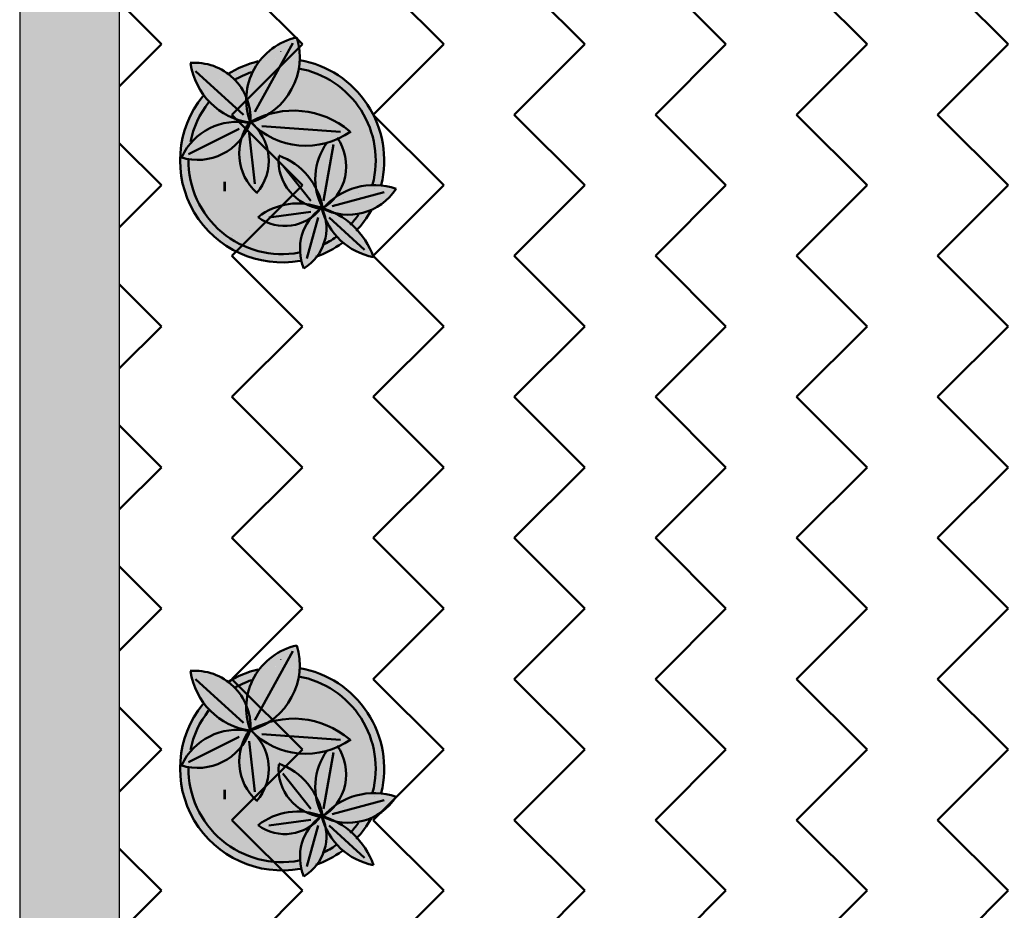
# Model space of a CAD drawing. Header units: metres. Extents: x -1 to 430, y -6 to 34.
# Tile 4 of 22: x 394.14 to 397.1, y 18.18 to 20.86. Entities that reach past the tile are written whole.
import ezdxf

# ---------------------------------------------------------------- set-up
doc = ezdxf.new("R2010")
doc.units = ezdxf.units.M
doc.linetypes.add('CONTINUA', pattern=[0])
doc.layers.add('3D P1 MURS EXISTENTS', color=7, linetype='CONTINUA', lineweight=25)
doc.layers.add('P1 MOBLES', color=7, linetype='CONTINUA', lineweight=25)

# ---------------------------------------------------------------- blocks, each defined once
blk = doc.blocks.new('OBJETO_COMPLEJO_22')
at = {"layer": 'P1 MOBLES', "color": 202, "linetype": 'CONTINUA', "lineweight": 50, "transparency": 33554687}
for p, q in [((394.9605, 20.7928), (394.8462, 20.5854)), ((394.6684, 20.7082), (394.8123, 20.5769)), ((395.1044, 20.5261), (394.8673, 20.5431)), ((394.6472, 20.4584), (394.7996, 20.5346)), ((394.8462, 20.3695), (394.8292, 20.5219)), ((395.0536, 20.3187), (395.0832, 20.488)), ((395.0155, 20.3187), (394.9308, 20.4245)), ((395.2525, 20.3695), (395.2525, 20.3695)), ((395.079, 20.3018), (395.2356, 20.3441)), ((395.1594, 20.3399), (395.1594, 20.3399)), ((395.206, 20.3568), (395.206, 20.3568)), ((395.0663, 20.306), (395.0663, 20.306)), ((395.1129, 20.3229), (395.1129, 20.3229)), ((395.0155, 20.2848), (394.8885, 20.2679)), ((394.9689, 20.2764), (394.9689, 20.2764)), ((395.0155, 20.2933), (395.0155, 20.2933)), ((395.0282, 20.2975), (395.0536, 20.3018)), ((394.8758, 20.2467), (394.8758, 20.2467)), ((394.9224, 20.2594), (394.9224, 20.2594)), ((395.0367, 20.2679), (395.0028, 20.1451)), ((395.0705, 20.2679), (395.1763, 20.1705)), ((394.8292, 20.2298), (394.8292, 20.2298)), ((394.7319, 20.1959), (394.7319, 20.1959)), ((394.7784, 20.2129), (394.7784, 20.2129))]:
    blk.add_line(p, q, dxfattribs=at)
for points in [[(394.8571, 20.7378), (394.8449, 20.7346), (394.8328, 20.7309), (394.8209, 20.7267), (394.8092, 20.722), (394.7977, 20.7169), (394.7865, 20.7113), (394.7754, 20.7052), (394.7646, 20.6987)], [(394.8369, 20.7054), (394.83, 20.703), (394.8233, 20.7004), (394.8166, 20.6976), (394.81, 20.6946), (394.8035, 20.6915), (394.7971, 20.6882), (394.7907, 20.6847), (394.7845, 20.6811)], [(394.7076, 20.6136), (394.6979, 20.6005), (394.6889, 20.5868), (394.6808, 20.5726), (394.6735, 20.5581), (394.667, 20.5431), (394.6614, 20.5277), (394.6568, 20.5121), (394.653, 20.4961)], [(394.852, 20.3412), (394.8614, 20.3533), (394.8695, 20.3661), (394.8761, 20.3797), (394.8814, 20.3938), (394.8853, 20.4084), (394.8876, 20.4233), (394.8885, 20.4385), (394.8878, 20.4538), (394.8856, 20.4689), (394.8818, 20.4836), (394.8766, 20.4978), (394.8701, 20.5114), (394.8622, 20.5243), (394.8531, 20.5363), (394.8427, 20.5474), (394.8312, 20.5574)], [(395.0476, 20.2931), (395.0606, 20.3017), (395.0725, 20.3116), (395.0833, 20.3225), (395.0929, 20.3344), (395.1012, 20.3473), (395.1082, 20.361), (395.1138, 20.3753), (395.1179, 20.3903), (395.1204, 20.4057), (395.1213, 20.4211), (395.1207, 20.4364), (395.1185, 20.4516), (395.1147, 20.4664), (395.1095, 20.4809), (395.1028, 20.4948), (395.0946, 20.508)], [(395.133, 20.2457), (395.1364, 20.2493), (395.1398, 20.2531), (395.143, 20.2568), (395.1462, 20.2607), (395.1494, 20.2645), (395.1524, 20.2685), (395.1554, 20.2725), (395.1583, 20.2765)], [(395.1514, 20.2281), (395.1578, 20.2351), (395.164, 20.2423), (395.17, 20.2497), (395.1758, 20.2573), (395.1813, 20.265), (395.1866, 20.2729), (395.1916, 20.281), (395.1964, 20.2892)], [(395.0304, 20.1498), (395.0409, 20.1537), (395.0512, 20.1579), (395.0613, 20.1626), (395.0713, 20.1676), (395.081, 20.1729), (395.0906, 20.1786), (395.1, 20.1847), (395.1091, 20.1911)], [(395.0504, 20.1855), (395.0556, 20.1881), (395.0607, 20.1907), (395.0659, 20.1935), (395.0709, 20.1964), (395.0759, 20.1994), (395.0808, 20.2025), (395.0857, 20.2057), (395.0905, 20.209)]]:
    blk.add_lwpolyline(points, dxfattribs=at)
for centre, radius, start, end in [((395.0133, 20.6214), 0.1925, 102.1033, 200.2043), ((394.777, 20.7509), 0.2047, 286.8827, 16.7044), ((394.6663, 20.5663), 0.1672, 356.8346, 94.9411), ((394.8607, 20.7609), 0.2092, 187.9519, 262.1617), ((394.9288, 20.4393), 0.3068, 346.1873, 80.2094), ((394.9288, 20.4393), 0.2814, 345.1592, 79.9371), ((394.9284, 20.4395), 0.3065, 140.8457, 280.3403), ((394.9627, 20.3296), 0.26, 49.671, 119.1569), ((394.6748, 20.6081), 0.1667, 252.3924, 341.089), ((394.7932, 20.3719), 0.1838, 78.3106, 154.8452), ((394.9579, 20.4606), 0.1583, 142.1968, 228.1826), ((395.0004, 20.714), 0.2302, 223.8051, 305.7246), ((395.2122, 20.3844), 0.184, 143.7197, 208.7429), ((394.8484, 20.2616), 0.2052, 9.9277, 69.7965), ((394.9286, 20.4393), 0.2814, 179.2988, 280.5248), ((395.0637, 20.4392), 0.1456, 174.9683, 264.1822), ((395.2049, 20.1635), 0.2022, 70.8423, 139.9272), ((395.1276, 20.4474), 0.171, 242.4364, 327.1103), ((394.9753, 20.1178), 0.1925, 68.3632, 128.018), ((394.9371, 20.3797), 0.1372, 233.9913, 322.1023), ((395.1338, 20.1726), 0.1514, 125.2998, 202.3927), ((394.9205, 20.2359), 0.1415, 301.2067, 24.0281), ((394.9826, 20.073), 0.2332, 19.0133, 74.4259), ((395.2418, 20.3461), 0.2009, 194.9276, 258.8765)]:
    blk.add_arc(centre, radius, start, end, dxfattribs=at)
blk = doc.blocks.new('OBJETO_COMPLEJO_23')
at = {"layer": 'P1 MOBLES', "color": 202, "linetype": 'CONTINUA', "lineweight": 50, "transparency": 33554687}
for p, q in [((394.9605, 18.9641), (394.8462, 18.7567)), ((394.6684, 18.8794), (394.8123, 18.7482)), ((395.1044, 18.6974), (394.8673, 18.7143)), ((394.6472, 18.6297), (394.7996, 18.7059)), ((394.8462, 18.5408), (394.8292, 18.6932)), ((395.0536, 18.49), (395.0832, 18.6593)), ((395.0155, 18.49), (394.9308, 18.5958)), ((395.2525, 18.5408), (395.2525, 18.5408)), ((395.079, 18.473), (395.2356, 18.5154)), ((395.1594, 18.5111), (395.1594, 18.5111)), ((395.206, 18.5281), (395.206, 18.5281)), ((395.0282, 18.4688), (395.0536, 18.473)), ((395.0663, 18.4773), (395.0663, 18.4773)), ((395.1129, 18.4942), (395.1129, 18.4942)), ((395.0155, 18.4561), (394.8885, 18.4392)), ((394.9689, 18.4476), (394.9689, 18.4476)), ((395.0155, 18.4646), (395.0155, 18.4646)), ((394.8758, 18.418), (394.8758, 18.418)), ((394.9224, 18.4307), (394.9224, 18.4307)), ((395.0367, 18.4392), (395.0028, 18.3164)), ((395.0705, 18.4392), (395.1763, 18.3418)), ((394.7784, 18.3841), (394.7784, 18.3841)), ((394.8292, 18.4011), (394.8292, 18.4011)), ((394.7319, 18.3672), (394.7319, 18.3672))]:
    blk.add_line(p, q, dxfattribs=at)
for points in [[(394.8571, 18.9091), (394.8449, 18.9059), (394.8328, 18.9022), (394.8209, 18.898), (394.8092, 18.8933), (394.7977, 18.8882), (394.7865, 18.8826), (394.7754, 18.8765), (394.7646, 18.87)], [(394.8369, 18.8767), (394.83, 18.8743), (394.8233, 18.8716), (394.8166, 18.8689), (394.81, 18.8659), (394.8035, 18.8628), (394.7971, 18.8595), (394.7907, 18.856), (394.7845, 18.8524)], [(394.7076, 18.7849), (394.6979, 18.7717), (394.6889, 18.7581), (394.6808, 18.7439), (394.6735, 18.7293), (394.667, 18.7144), (394.6614, 18.699), (394.6568, 18.6833), (394.653, 18.6674)], [(394.852, 18.5125), (394.8614, 18.5245), (394.8695, 18.5374), (394.8761, 18.551), (394.8814, 18.5651), (394.8853, 18.5797), (394.8876, 18.5946), (394.8885, 18.6098), (394.8878, 18.625), (394.8856, 18.6402), (394.8818, 18.6549), (394.8766, 18.6691), (394.8701, 18.6827), (394.8622, 18.6955), (394.8531, 18.7075), (394.8427, 18.7186), (394.8312, 18.7287)], [(395.0476, 18.4644), (395.0606, 18.473), (395.0725, 18.4828), (395.0833, 18.4938), (395.0929, 18.5057), (395.1012, 18.5186), (395.1082, 18.5322), (395.1138, 18.5466), (395.1179, 18.5616), (395.1204, 18.577), (395.1213, 18.5924), (395.1207, 18.6077), (395.1185, 18.6229), (395.1147, 18.6377), (395.1095, 18.6521), (395.1028, 18.666), (395.0946, 18.6793)], [(395.133, 18.417), (395.1364, 18.4206), (395.1398, 18.4243), (395.143, 18.4281), (395.1462, 18.4319), (395.1494, 18.4358), (395.1524, 18.4398), (395.1554, 18.4438), (395.1583, 18.4478)], [(395.1514, 18.3994), (395.1578, 18.4064), (395.164, 18.4136), (395.17, 18.421), (395.1758, 18.4286), (395.1813, 18.4363), (395.1866, 18.4442), (395.1916, 18.4523), (395.1964, 18.4605)], [(395.0304, 18.3211), (395.0409, 18.3249), (395.0512, 18.3292), (395.0613, 18.3338), (395.0713, 18.3388), (395.081, 18.3442), (395.0906, 18.3499), (395.1, 18.3559), (395.1091, 18.3623)], [(395.0504, 18.3568), (395.0556, 18.3593), (395.0607, 18.362), (395.0659, 18.3648), (395.0709, 18.3677), (395.0759, 18.3707), (395.0808, 18.3737), (395.0857, 18.3769), (395.0905, 18.3802)]]:
    blk.add_lwpolyline(points, dxfattribs=at)
for centre, radius, start, end in [((395.0133, 18.7927), 0.1925, 102.1033, 200.2043), ((394.777, 18.9221), 0.2047, 286.8827, 16.7044), ((394.6663, 18.7376), 0.1672, 356.8346, 94.9411), ((394.8607, 18.9322), 0.2092, 187.9519, 262.1617), ((394.9288, 18.6106), 0.2814, 345.1592, 79.9371), ((394.9288, 18.6106), 0.3068, 346.1873, 80.2094), ((394.9284, 18.6108), 0.3065, 140.8457, 280.3403), ((394.9627, 18.5008), 0.26, 49.671, 119.1569), ((394.6748, 18.7794), 0.1667, 252.3924, 341.089), ((394.7932, 18.5432), 0.1838, 78.3106, 154.8452), ((394.9579, 18.6319), 0.1583, 142.1968, 228.1826), ((395.0004, 18.8853), 0.2302, 223.8051, 305.7246), ((395.2122, 18.5557), 0.184, 143.7197, 208.7429), ((395.0637, 18.6105), 0.1456, 174.9683, 264.1822), ((394.8484, 18.4329), 0.2052, 9.9277, 69.7965), ((394.9286, 18.6106), 0.2814, 179.2988, 280.5248), ((395.2049, 18.3347), 0.2022, 70.8423, 139.9272), ((395.1276, 18.6186), 0.171, 242.4364, 327.1103), ((394.9753, 18.289), 0.1925, 68.3632, 128.018), ((394.9371, 18.5509), 0.1372, 233.9913, 322.1023), ((395.1338, 18.3439), 0.1514, 125.2998, 202.3927), ((394.9205, 18.4072), 0.1415, 301.2067, 24.0281), ((394.9826, 18.2443), 0.2332, 19.0133, 74.4259), ((395.2418, 18.5174), 0.2009, 194.9276, 258.8765)]:
    blk.add_arc(centre, radius, start, end, dxfattribs=at)

msp = doc.modelspace()

# ---------------------------------------------------------------- hatches: boundary and pattern name
at = {"layer": '3D P1 MURS EXISTENTS', "linetype": 'CONTINUA', "lineweight": 18, "true_color": 0xa0a0a0, "transparency": 33554687}
msp.add_hatch(color=253, dxfattribs=at).paths.add_polyline_path([(394.1398, 21.2525), (394.1398, 18.0825), (394.4398, 18.0825), (394.4398, 21.2525)])
at = {"layer": 'P1 MOBLES', "linetype": 'CONTINUA', "lineweight": 50, "transparency": 33554687}
h = msp.add_hatch(dxfattribs=at)
h.set_pattern_fill('TRAMA', color=202, scale=0.3, angle=135, style=0, pattern_type=2)
h.set_pattern_definition([(135, (-0.84853, 6e-17), (-0.42426407, 3e-17), [0.3, -0.3]), (225, (-0.84853, 6e-17), (-7e-17, -0.42426407), [0.3, -0.3])])
h.paths.add_polyline_path([(400.4234, 26.6821), (400.6941, 28.0485), (394.4398, 28.0485), (394.4398, 13.2195), (397.7561, 13.2195), (398.8018, 18.4972), (397.2323, 18.8081), (397.446, 19.8872), (399.0155, 19.5762), (400.2096, 25.603), (398.6401, 25.914), (398.8539, 26.993)], flags=0)
at = {"layer": 'P1 MOBLES', "linetype": 'CONTINUA', "lineweight": 25, "transparency": 33554687}
for points in [[(394.9481, 20.7456), (394.9525, 20.7451), (394.9595, 20.7446), (394.9686, 20.7434), (394.9736, 20.7429), (394.9762, 20.7424), (394.9798, 20.7419), (394.9924, 20.7393), (394.9814, 20.7416), (394.9815, 20.743), (394.9814, 20.7599), (394.98, 20.7767), (394.9772, 20.7933), (394.973, 20.8097), (394.957, 20.8056), (394.9415, 20.8001), (394.9265, 20.7933), (394.9121, 20.7852), (394.8985, 20.776), (394.8857, 20.7656), (394.8738, 20.7541), (394.863, 20.7417), (394.8606, 20.7384), (394.8664, 20.7396), (394.8713, 20.7407), (394.874, 20.7411), (394.8778, 20.7419), (394.8935, 20.744), (394.8967, 20.7445), (394.8973, 20.7445), (394.8981, 20.7446), (394.9185, 20.746), (394.9207, 20.746), (394.9224, 20.7461), (394.9273, 20.746), (394.939, 20.746), (394.9444, 20.7456)], [(394.9235, 20.7688), (394.9235, 20.7657), (394.9266, 20.7657), (394.9266, 20.7688)], [(394.7259, 20.7225), (394.7116, 20.7273), (394.6969, 20.7307), (394.682, 20.7328), (394.6669, 20.7335), (394.6533, 20.733), (394.6565, 20.7153), (394.6608, 20.699), (394.6665, 20.683), (394.6734, 20.6676), (394.6816, 20.6527), (394.6909, 20.6386), (394.6932, 20.6357), (394.6965, 20.6398), (394.6986, 20.642), (394.7012, 20.6452), (394.7114, 20.6557), (394.7141, 20.6586), (394.7148, 20.6591), (394.7155, 20.6599), (394.7307, 20.6736), (394.7322, 20.6748), (394.7332, 20.6758), (394.7371, 20.6787), (394.7468, 20.6864), (394.7509, 20.6892), (394.7537, 20.6913), (394.7576, 20.6938), (394.7637, 20.698), (394.7813, 20.7084), (394.7812, 20.7087), (394.7667, 20.6999), (394.7654, 20.701), (394.7529, 20.7093), (394.7397, 20.7165)], [(394.8556, 20.7318), (394.8606, 20.7382), (394.8463, 20.7349), (394.8218, 20.7269), (394.7982, 20.717), (394.7754, 20.7051), (394.7668, 20.6996), (394.7756, 20.6928), (394.7893, 20.6795), (394.8014, 20.6648), (394.8117, 20.6488), (394.8212, 20.6296), (394.8214, 20.6359), (394.824, 20.6564), (394.8288, 20.6764), (394.8357, 20.6958), (394.8447, 20.7143)], [(394.8967, 20.7445), (394.8713, 20.7407), (394.8606, 20.7382), (394.8556, 20.7318), (394.8447, 20.7143), (394.8357, 20.6958), (394.8288, 20.6764), (394.824, 20.6564), (394.8214, 20.6359), (394.8212, 20.6288), (394.8266, 20.6137), (394.831, 20.5951), (394.8332, 20.5762), (394.8332, 20.5556), (394.8346, 20.5544), (394.8566, 20.5619), (394.8546, 20.5659), (394.8577, 20.5675), (394.8803, 20.5762), (394.8896, 20.5788), (394.8945, 20.5817), (394.9116, 20.5945), (394.9273, 20.609), (394.9415, 20.625), (394.9538, 20.6425), (394.9643, 20.6611), (394.9728, 20.6807), (394.9792, 20.7011), (394.9834, 20.7221), (394.9852, 20.7407), (394.9736, 20.7429), (394.9481, 20.7456), (394.9224, 20.7461)], [(394.9792, 20.7011), (394.9728, 20.6807), (394.9643, 20.6611), (394.9538, 20.6425), (394.9415, 20.625), (394.9273, 20.609), (394.9116, 20.5945), (394.8912, 20.5793), (394.8896, 20.5788), (394.8761, 20.5708), (394.8566, 20.5619), (394.8346, 20.5544), (394.8427, 20.5474), (394.8473, 20.5424), (394.8514, 20.5386), (394.8701, 20.5243), (394.8901, 20.512), (394.9113, 20.5018), (394.9334, 20.4938), (394.9562, 20.4881), (394.9794, 20.4848), (395.0029, 20.4838), (395.0264, 20.4853), (395.0496, 20.4891), (395.0722, 20.4953), (395.0941, 20.5038), (395.0965, 20.5049), (395.1028, 20.4948), (395.1095, 20.4809), (395.1147, 20.4664), (395.1185, 20.4516), (395.1207, 20.4364), (395.1213, 20.4211), (395.1204, 20.4057), (395.1179, 20.3903), (395.1138, 20.3753), (395.1082, 20.361), (395.1012, 20.3473), (395.0929, 20.3344), (395.0876, 20.3279), (395.1001, 20.3364), (395.1195, 20.3467), (395.14, 20.3548), (395.1612, 20.3607), (395.1829, 20.3642), (395.2049, 20.3653), (395.2262, 20.364), (395.2287, 20.3759), (395.2316, 20.3902), (395.2331, 20.4019), (395.2346, 20.4161), (395.2351, 20.4281), (395.2355, 20.4422), (395.235, 20.4543), (395.2341, 20.4682), (395.2326, 20.4804), (395.2306, 20.4941), (395.228, 20.5061), (395.2248, 20.5195), (395.2212, 20.5314), (395.2169, 20.5444), (395.2123, 20.556), (395.2069, 20.5685), (395.2014, 20.5797), (395.195, 20.5916), (395.1884, 20.6024), (395.1811, 20.6137), (395.1736, 20.6239), (395.1653, 20.6345), (395.157, 20.6441), (395.1479, 20.6538), (395.1388, 20.6628), (395.1289, 20.6717), (395.119, 20.6799), (395.1084, 20.6878), (395.0978, 20.6952), (395.0867, 20.7022), (395.0755, 20.7086), (395.0638, 20.7146), (395.052, 20.7202), (395.04, 20.7251), (395.0277, 20.7296), (395.0153, 20.7335), (395.0026, 20.737), (394.9901, 20.7397), (394.9852, 20.7407), (394.9834, 20.7221)], [(394.7893, 20.6795), (394.7756, 20.6928), (394.7668, 20.6996), (394.7537, 20.6913), (394.7332, 20.6758), (394.7141, 20.6586), (394.6965, 20.6398), (394.6933, 20.6358), (394.6978, 20.6296), (394.7129, 20.6128), (394.7297, 20.5978), (394.748, 20.5846), (394.7677, 20.5735), (394.7884, 20.5646), (394.81, 20.5579), (394.8303, 20.554), (394.8321, 20.5566), (394.8321, 20.5566), (394.8266, 20.5746), (394.8227, 20.5948), (394.8209, 20.6154), (394.8212, 20.6288), (394.8202, 20.6317), (394.8117, 20.6488), (394.8014, 20.6648)], [(394.7129, 20.6128), (394.6978, 20.6296), (394.6933, 20.6358), (394.6823, 20.6218), (394.6798, 20.6185), (394.6677, 20.6003), (394.6657, 20.5972), (394.655, 20.5776), (394.6535, 20.5747), (394.6443, 20.5541), (394.6432, 20.5513), (394.6357, 20.5299), (394.6348, 20.527), (394.6292, 20.5051), (394.6285, 20.502), (394.6248, 20.48), (394.6243, 20.4766), (394.6225, 20.4547), (394.6222, 20.4508), (394.6222, 20.4294), (394.6224, 20.4248), (394.6241, 20.4043), (394.6247, 20.399), (394.628, 20.3795), (394.6293, 20.3733), (394.6339, 20.3552), (394.636, 20.3481), (394.6417, 20.3315), (394.6448, 20.3235), (394.6514, 20.3086), (394.6557, 20.2997), (394.6629, 20.2866), (394.6687, 20.2769), (394.6761, 20.2657), (394.6836, 20.2552), (394.6909, 20.2459), (394.7003, 20.2349), (394.7072, 20.2275), (394.7187, 20.216), (394.725, 20.2104), (394.7387, 20.1988), (394.744, 20.1948), (394.7601, 20.1833), (394.7642, 20.1808), (394.7828, 20.1698), (394.7854, 20.1684), (394.8066, 20.1582), (394.8075, 20.1578), (394.831, 20.1488), (394.8557, 20.1417), (394.8809, 20.1366), (394.9065, 20.1337), (394.9322, 20.133), (394.9579, 20.1344), (394.9834, 20.1379), (394.9834, 20.1377), (394.9859, 20.1382), (394.983, 20.1526), (394.9817, 20.1709), (394.9826, 20.1892), (394.9857, 20.2073), (394.991, 20.2248), (394.9984, 20.2416), (395.0077, 20.2574), (395.0156, 20.2675), (395.0058, 20.261), (394.9901, 20.2531), (394.9735, 20.2474), (394.9563, 20.2438), (394.9388, 20.2425), (394.9212, 20.2434), (394.9039, 20.2466), (394.8872, 20.2519), (394.8713, 20.2593), (394.8561, 20.2689), (394.875, 20.2821), (394.8947, 20.2925), (394.9154, 20.3007), (394.9369, 20.3064), (394.9589, 20.3095), (394.9812, 20.3102), (395.0033, 20.3082), (395.0251, 20.3037), (395.0385, 20.2993), (395.0485, 20.3009), (395.0419, 20.3147), (395.0351, 20.3345), (395.0306, 20.3549), (395.0304, 20.3561), (395.0298, 20.3576), (395.0304, 20.3565), (395.0284, 20.3756), (395.0286, 20.3965), (395.0311, 20.4172), (395.036, 20.4375), (395.0432, 20.4571), (395.0525, 20.4757), (395.0637, 20.493), (395.0496, 20.4891), (395.0264, 20.4853), (395.0029, 20.4838), (394.9794, 20.4848), (394.9562, 20.4881), (394.9334, 20.4938), (394.9113, 20.5018), (394.8901, 20.512), (394.8701, 20.5243), (394.8512, 20.5387), (394.8622, 20.5243), (394.8701, 20.5114), (394.8766, 20.4978), (394.8818, 20.4836), (394.8856, 20.4689), (394.8878, 20.4538), (394.8885, 20.4385), (394.8876, 20.4233), (394.8853, 20.4084), (394.8814, 20.3938), (394.8761, 20.3797), (394.8695, 20.3661), (394.8614, 20.3533), (394.8528, 20.3422), (394.8385, 20.3567), (394.8264, 20.3724), (394.8164, 20.3895), (394.8087, 20.4077), (394.8033, 20.4268), (394.8002, 20.4463), (394.7997, 20.4661), (394.8016, 20.4858), (394.8061, 20.5058), (394.8036, 20.5024), (394.7901, 20.4878), (394.775, 20.475), (394.7585, 20.464), (394.7408, 20.4551), (394.7221, 20.4483), (394.7028, 20.4438), (394.6831, 20.4416), (394.6632, 20.4418), (394.6436, 20.4444), (394.6261, 20.4488), (394.6365, 20.4681), (394.6482, 20.4849), (394.6616, 20.5003), (394.6767, 20.5141), (394.6932, 20.5262), (394.711, 20.5364), (394.7297, 20.5445), (394.7493, 20.5505), (394.7694, 20.5542), (394.7898, 20.5557), (394.8102, 20.555), (394.8291, 20.5522), (394.8303, 20.554), (394.81, 20.5579), (394.7884, 20.5646), (394.7677, 20.5735), (394.748, 20.5846), (394.7297, 20.5978)], [(394.8102, 20.555), (394.7898, 20.5557), (394.7694, 20.5542), (394.7493, 20.5505), (394.7297, 20.5445), (394.711, 20.5364), (394.6932, 20.5262), (394.6767, 20.5141), (394.6616, 20.5003), (394.6482, 20.4849), (394.6365, 20.4681), (394.6261, 20.4488), (394.6436, 20.4444), (394.6632, 20.4418), (394.6831, 20.4416), (394.7028, 20.4438), (394.7221, 20.4483), (394.7408, 20.4551), (394.7585, 20.464), (394.775, 20.475), (394.7901, 20.4878), (394.8036, 20.5024), (394.8063, 20.5061), (394.8127, 20.5237), (394.8217, 20.5413), (394.8291, 20.5522)], [(394.8701, 20.5114), (394.8622, 20.5243), (394.8531, 20.5363), (394.8473, 20.5424), (394.834, 20.555), (394.8321, 20.5566), (394.8327, 20.5547), (394.8249, 20.5358), (394.8153, 20.5184), (394.8063, 20.5061), (394.806, 20.5051), (394.8016, 20.4858), (394.7997, 20.4661), (394.8002, 20.4463), (394.8033, 20.4268), (394.8087, 20.4077), (394.8164, 20.3895), (394.8264, 20.3724), (394.8385, 20.3567), (394.8528, 20.3422), (394.8614, 20.3533), (394.8695, 20.3661), (394.8761, 20.3797), (394.8814, 20.3938), (394.8853, 20.4084), (394.8876, 20.4233), (394.8885, 20.4385), (394.8878, 20.4538), (394.8856, 20.4689), (394.8818, 20.4836), (394.8766, 20.4978)], [(395.1207, 20.4364), (395.1185, 20.4516), (395.1147, 20.4664), (395.1095, 20.4809), (395.1028, 20.4948), (395.0965, 20.5049), (395.0941, 20.5038), (395.0722, 20.4953), (395.0637, 20.493), (395.0525, 20.4757), (395.0432, 20.4571), (395.036, 20.4375), (395.0311, 20.4172), (395.0286, 20.3965), (395.0284, 20.3756), (395.0304, 20.3561), (395.0388, 20.3381), (395.0457, 20.3179), (395.0507, 20.2963), (395.0511, 20.2954), (395.0529, 20.2966), (395.0652, 20.3097), (395.0819, 20.324), (395.0876, 20.3279), (395.0929, 20.3344), (395.1012, 20.3473), (395.1082, 20.361), (395.1138, 20.3753), (395.1179, 20.3903), (395.1204, 20.4057), (395.1213, 20.4211)], [(394.748, 20.3862), (394.7891, 20.3154), (394.776, 20.3967)], [(394.7515, 20.3757), (394.7515, 20.3469), (394.7603, 20.3469), (394.7603, 20.3757)], [(395.2189, 20.3396), (395.2263, 20.364), (395.2049, 20.3653), (395.1829, 20.3642), (395.1612, 20.3607), (395.14, 20.3548), (395.1195, 20.3467), (395.1001, 20.3364), (395.0876, 20.3279), (395.0833, 20.3225), (395.0725, 20.3116), (395.0606, 20.3017), (395.0529, 20.2966), (395.0518, 20.2955), (395.0664, 20.2907), (395.0868, 20.2817), (395.0876, 20.2812), (395.1037, 20.278), (395.1231, 20.2764), (395.1425, 20.277), (395.1618, 20.2798), (395.1805, 20.2847), (395.1976, 20.2914), (395.2091, 20.3146), (395.219, 20.3396)], [(395.0377, 20.3405), (395.0304, 20.3563), (395.0312, 20.352), (395.0345, 20.337), (395.0362, 20.3312), (395.0407, 20.3183), (395.0427, 20.313), (395.0485, 20.3009), (395.0496, 20.3011), (395.0462, 20.3159), (395.0445, 20.3215), (395.0399, 20.3347)], [(395.2712, 20.3545), (395.2545, 20.3595), (395.2375, 20.363), (395.2264, 20.3644), (395.2254, 20.361), (395.2247, 20.3583), (395.2189, 20.3396), (395.219, 20.3396), (395.2182, 20.3375), (395.2113, 20.3196), (395.2099, 20.3167), (395.2091, 20.3146), (395.2068, 20.31), (395.2026, 20.301), (395.1995, 20.2953), (395.1976, 20.2915), (395.2009, 20.2928), (395.2148, 20.3002), (395.228, 20.3089), (395.2403, 20.3188), (395.2517, 20.3297), (395.262, 20.3416)], [(395.0349, 20.2965), (395.0212, 20.3), (395.0079, 20.3047), (395, 20.3085), (394.9812, 20.3102), (394.9612, 20.3096), (394.9553, 20.309), (394.9406, 20.3069), (394.9347, 20.3058), (394.9154, 20.3007), (394.8967, 20.2934), (394.8914, 20.2908), (394.8783, 20.2838), (394.8732, 20.2808), (394.8561, 20.2689), (394.87, 20.2601), (394.8745, 20.2578), (394.8846, 20.2531), (394.8899, 20.251), (394.9006, 20.2476), (394.9054, 20.2463), (394.9212, 20.2434), (394.9373, 20.2426), (394.9423, 20.2428), (394.9535, 20.2436), (394.959, 20.2444), (394.97, 20.2467), (394.9749, 20.2479), (394.9901, 20.2531), (395.0045, 20.2603), (395.0087, 20.2629), (395.015, 20.2671), (395.0243, 20.2776), (395.0349, 20.2874), (395.0448, 20.295)], [(395.0016, 20.3084), (395.0014, 20.3078), (395.0037, 20.3067), (395.009, 20.3043), (395.0168, 20.3015), (395.022, 20.2998), (395.0297, 20.2978), (395.0385, 20.2993), (395.0275, 20.3029), (395.0223, 20.3043), (395.0056, 20.3077)], [(395.0612, 20.2514), (395.0595, 20.2618), (395.0594, 20.262), (395.0528, 20.2779), (395.0476, 20.2946), (395.0449, 20.295), (395.0361, 20.2848), (395.0259, 20.2751), (395.0152, 20.2669), (395.0098, 20.26), (395.0072, 20.2564), (394.9987, 20.2421), (394.9973, 20.2392), (394.9918, 20.2268), (394.99, 20.2216), (394.9866, 20.2105), (394.9853, 20.2051), (394.983, 20.1918), (394.9825, 20.1886), (394.9817, 20.172), (394.9819, 20.1675), (394.9828, 20.1552), (394.9836, 20.1496), (394.9859, 20.138), (394.9999, 20.1409), (395.0197, 20.1463), (395.0336, 20.1511), (395.0362, 20.1545), (395.044, 20.1669), (395.0505, 20.18), (395.0555, 20.1937), (395.0592, 20.2078), (395.0613, 20.2223), (395.062, 20.2368)], [(395.0503, 20.2949), (395.0515, 20.2957), (395.0428, 20.2984)], [(395.1539, 20.231), (395.1415, 20.2436), (395.1275, 20.2558), (395.1125, 20.2668), (395.0966, 20.2765), (395.0869, 20.2814), (395.0777, 20.2838), (395.0628, 20.2891), (395.051, 20.2946), (395.0498, 20.2933), (395.055, 20.2799), (395.0588, 20.2658), (395.0595, 20.2618), (395.0673, 20.2466), (395.0764, 20.232), (395.0868, 20.2183), (395.0984, 20.2055), (395.111, 20.1937), (395.1117, 20.1931), (395.1269, 20.205), (395.1421, 20.2188)], [(395.1931, 20.2836), (395.1973, 20.2913), (395.1951, 20.2904), (395.1863, 20.2867), (395.1829, 20.2857), (395.1805, 20.2847), (395.1769, 20.2838), (395.1712, 20.282), (395.1654, 20.2807), (395.1618, 20.2798), (395.1592, 20.2794), (395.1558, 20.2787), (395.1463, 20.2775), (395.1425, 20.277), (395.1415, 20.277), (395.1401, 20.2768), (395.1243, 20.2764), (395.1236, 20.2764), (395.1231, 20.2764), (395.1202, 20.2766), (395.1086, 20.2774), (395.1058, 20.2778), (395.1037, 20.278), (395.0998, 20.2788), (395.093, 20.2799), (395.0869, 20.2814), (395.0966, 20.2765), (395.1125, 20.2668), (395.1275, 20.2558), (395.1415, 20.2436), (395.1539, 20.231), (395.1562, 20.2333), (395.1565, 20.2337), (395.1696, 20.2492), (395.1817, 20.2657), (395.1925, 20.2826)], [(395.1108, 20.1923), (395.1117, 20.1931), (395.111, 20.1937), (395.0984, 20.2055), (395.0868, 20.2183), (395.0764, 20.232), (395.0673, 20.2466), (395.0595, 20.2618), (395.0612, 20.2514), (395.062, 20.2368), (395.0613, 20.2223), (395.0592, 20.2078), (395.0555, 20.1937), (395.0505, 20.18), (395.044, 20.1669), (395.0362, 20.1545), (395.0336, 20.1511), (395.0391, 20.153), (395.0579, 20.161), (395.076, 20.1701), (395.0765, 20.1704), (395.0937, 20.1806), (395.0942, 20.181)], [(395.154, 20.2309), (395.1525, 20.2293), (395.1525, 20.2293), (395.1524, 20.2293), (395.1466, 20.2235), (395.1421, 20.2188), (395.1405, 20.2173), (395.1388, 20.2157), (395.1319, 20.2096), (395.1269, 20.205), (395.1256, 20.2041), (395.1244, 20.2029), (395.116, 20.1964), (395.1118, 20.1931), (395.1167, 20.189), (395.1296, 20.1795), (395.1432, 20.1711), (395.1575, 20.1638), (395.1722, 20.1577), (395.1875, 20.1527), (395.203, 20.149), (395.1968, 20.1652), (395.1894, 20.1808), (395.1808, 20.1959), (395.1711, 20.2103), (395.1604, 20.2239)], [(395.0304, 20.1498), (395.0303, 20.15), (395.0236, 20.1475), (395.0216, 20.1469), (395.0197, 20.1463), (395.0133, 20.1446), (395.0051, 20.1422), (395.0024, 20.1416), (394.9999, 20.1409), (394.9938, 20.1396), (394.9866, 20.138), (394.9889, 20.1286), (394.9938, 20.1149), (395.0051, 20.1225), (395.0156, 20.1312), (395.0253, 20.1409), (395.0336, 20.151)], [(394.9481, 18.9168), (394.9525, 18.9164), (394.9595, 18.9159), (394.9686, 18.9147), (394.9736, 18.9141), (394.9762, 18.9136), (394.9798, 18.9132), (394.9924, 18.9106), (394.9814, 18.9129), (394.9815, 18.9143), (394.9814, 18.9312), (394.98, 18.948), (394.9772, 18.9646), (394.973, 18.981), (394.957, 18.9768), (394.9415, 18.9713), (394.9265, 18.9645), (394.9121, 18.9565), (394.8985, 18.9472), (394.8857, 18.9368), (394.8738, 18.9254), (394.863, 18.913), (394.8606, 18.9097), (394.8664, 18.9109), (394.8713, 18.912), (394.874, 18.9124), (394.8778, 18.9132), (394.8935, 18.9153), (394.8967, 18.9158), (394.8973, 18.9158), (394.8981, 18.9159), (394.9185, 18.9173), (394.9207, 18.9173), (394.9224, 18.9174), (394.9273, 18.9173), (394.939, 18.9173), (394.9444, 18.9169)], [(394.8967, 18.9158), (394.8713, 18.912), (394.8606, 18.9095), (394.8556, 18.9031), (394.8447, 18.8856), (394.8357, 18.8671), (394.8288, 18.8477), (394.824, 18.8276), (394.8214, 18.8072), (394.8212, 18.8001), (394.8266, 18.785), (394.831, 18.7664), (394.8332, 18.7475), (394.8332, 18.7269), (394.8346, 18.7257), (394.8566, 18.7332), (394.8546, 18.7372), (394.8577, 18.7388), (394.8803, 18.7475), (394.8896, 18.7501), (394.8945, 18.753), (394.9116, 18.7658), (394.9273, 18.7803), (394.9415, 18.7963), (394.9538, 18.8137), (394.9643, 18.8324), (394.9728, 18.852), (394.9792, 18.8724), (394.9834, 18.8934), (394.9852, 18.9119), (394.9736, 18.9141), (394.9481, 18.9168), (394.9224, 18.9174)], [(394.9235, 18.9401), (394.9235, 18.937), (394.9266, 18.937), (394.9266, 18.9401)], [(394.7259, 18.8938), (394.7116, 18.8985), (394.6969, 18.902), (394.682, 18.9041), (394.6669, 18.9048), (394.6533, 18.9042), (394.6565, 18.8866), (394.6608, 18.8702), (394.6665, 18.8543), (394.6734, 18.8388), (394.6816, 18.824), (394.6909, 18.8099), (394.6932, 18.8069), (394.6965, 18.8111), (394.6986, 18.8133), (394.7012, 18.8164), (394.7114, 18.827), (394.7141, 18.8298), (394.7148, 18.8304), (394.7155, 18.8312), (394.7307, 18.8449), (394.7322, 18.8461), (394.7332, 18.847), (394.7371, 18.8499), (394.7468, 18.8576), (394.7509, 18.8605), (394.7537, 18.8626), (394.7576, 18.865), (394.7637, 18.8692), (394.7813, 18.8797), (394.7812, 18.88), (394.7667, 18.8712), (394.7654, 18.8722), (394.7529, 18.8806), (394.7397, 18.8878)], [(394.8556, 18.9031), (394.8606, 18.9095), (394.8463, 18.9061), (394.8218, 18.8982), (394.7982, 18.8882), (394.7754, 18.8763), (394.7668, 18.8709), (394.7756, 18.8641), (394.7893, 18.8508), (394.8014, 18.8361), (394.8117, 18.82), (394.8212, 18.8008), (394.8214, 18.8072), (394.824, 18.8276), (394.8288, 18.8477), (394.8357, 18.8671), (394.8447, 18.8856)], [(394.9792, 18.8724), (394.9728, 18.852), (394.9643, 18.8324), (394.9538, 18.8137), (394.9415, 18.7963), (394.9273, 18.7803), (394.9116, 18.7658), (394.8912, 18.7506), (394.8896, 18.7501), (394.8761, 18.7421), (394.8566, 18.7332), (394.8346, 18.7257), (394.8427, 18.7186), (394.8473, 18.7137), (394.8514, 18.7098), (394.8701, 18.6956), (394.8901, 18.6833), (394.9113, 18.6731), (394.9334, 18.6651), (394.9562, 18.6594), (394.9794, 18.656), (395.0029, 18.6551), (395.0264, 18.6566), (395.0496, 18.6604), (395.0722, 18.6666), (395.0941, 18.675), (395.0965, 18.6762), (395.1028, 18.666), (395.1095, 18.6521), (395.1147, 18.6377), (395.1185, 18.6229), (395.1207, 18.6077), (395.1213, 18.5924), (395.1204, 18.577), (395.1179, 18.5616), (395.1138, 18.5466), (395.1082, 18.5322), (395.1012, 18.5186), (395.0929, 18.5057), (395.0876, 18.4992), (395.1001, 18.5077), (395.1195, 18.518), (395.14, 18.5261), (395.1612, 18.532), (395.1829, 18.5355), (395.2049, 18.5365), (395.2262, 18.5353), (395.2287, 18.5472), (395.2316, 18.5614), (395.2331, 18.5732), (395.2346, 18.5874), (395.2351, 18.5993), (395.2355, 18.6134), (395.235, 18.6256), (395.2341, 18.6395), (395.2326, 18.6516), (395.2306, 18.6653), (395.228, 18.6774), (395.2248, 18.6908), (395.2212, 18.7027), (395.2169, 18.7156), (395.2123, 18.7273), (395.2069, 18.7397), (395.2014, 18.751), (395.195, 18.7629), (395.1884, 18.7737), (395.1811, 18.7849), (395.1736, 18.7952), (395.1653, 18.8057), (395.157, 18.8154), (395.1479, 18.8251), (395.1388, 18.8341), (395.1289, 18.8429), (395.119, 18.8511), (395.1084, 18.8591), (395.0978, 18.8665), (395.0867, 18.8734), (395.0755, 18.8799), (395.0638, 18.8859), (395.052, 18.8914), (395.04, 18.8963), (395.0277, 18.9009), (395.0153, 18.9047), (395.0026, 18.9083), (394.9901, 18.911), (394.9852, 18.9119), (394.9834, 18.8934)], [(394.7893, 18.8508), (394.7756, 18.8641), (394.7668, 18.8709), (394.7537, 18.8626), (394.7332, 18.847), (394.7141, 18.8298), (394.6965, 18.8111), (394.6933, 18.8071), (394.6978, 18.8009), (394.7129, 18.7841), (394.7297, 18.769), (394.748, 18.7559), (394.7677, 18.7448), (394.7884, 18.7358), (394.81, 18.7292), (394.8303, 18.7253), (394.8321, 18.7279), (394.8321, 18.7278), (394.8266, 18.7459), (394.8227, 18.7661), (394.8209, 18.7866), (394.8212, 18.8001), (394.8202, 18.8029), (394.8117, 18.82), (394.8014, 18.8361)], [(394.7129, 18.7841), (394.6978, 18.8009), (394.6933, 18.8071), (394.6823, 18.7931), (394.6798, 18.7898), (394.6677, 18.7715), (394.6657, 18.7685), (394.655, 18.7489), (394.6535, 18.746), (394.6443, 18.7254), (394.6432, 18.7225), (394.6357, 18.7012), (394.6348, 18.6983), (394.6292, 18.6764), (394.6285, 18.6733), (394.6248, 18.6513), (394.6243, 18.6478), (394.6225, 18.626), (394.6222, 18.622), (394.6222, 18.6007), (394.6224, 18.5961), (394.6241, 18.5756), (394.6247, 18.5702), (394.628, 18.5508), (394.6293, 18.5446), (394.6339, 18.5265), (394.636, 18.5194), (394.6417, 18.5028), (394.6448, 18.4948), (394.6514, 18.4799), (394.6557, 18.471), (394.6629, 18.4579), (394.6687, 18.4481), (394.6761, 18.437), (394.6836, 18.4265), (394.6909, 18.4172), (394.7003, 18.4061), (394.7072, 18.3987), (394.7187, 18.3873), (394.725, 18.3816), (394.7387, 18.3701), (394.744, 18.3661), (394.7601, 18.3546), (394.7642, 18.352), (394.7828, 18.341), (394.7854, 18.3397), (394.8066, 18.3294), (394.8075, 18.3291), (394.831, 18.3201), (394.8557, 18.3129), (394.8809, 18.3079), (394.9065, 18.305), (394.9322, 18.3042), (394.9579, 18.3056), (394.9834, 18.3092), (394.9834, 18.309), (394.9859, 18.3094), (394.983, 18.3239), (394.9817, 18.3422), (394.9826, 18.3605), (394.9857, 18.3785), (394.991, 18.3961), (394.9984, 18.4129), (395.0077, 18.4286), (395.0156, 18.4388), (395.0058, 18.4322), (394.9901, 18.4244), (394.9735, 18.4187), (394.9563, 18.4151), (394.9388, 18.4138), (394.9212, 18.4147), (394.9039, 18.4178), (394.8872, 18.4232), (394.8713, 18.4306), (394.8561, 18.4402), (394.875, 18.4533), (394.8947, 18.4638), (394.9154, 18.472), (394.9369, 18.4776), (394.9589, 18.4808), (394.9812, 18.4814), (395.0033, 18.4795), (395.0251, 18.4749), (395.0385, 18.4705), (395.0485, 18.4722), (395.0419, 18.486), (395.0351, 18.5057), (395.0306, 18.5261), (395.0304, 18.5273), (395.0298, 18.5289), (395.0304, 18.5278), (395.0284, 18.5469), (395.0286, 18.5677), (395.0311, 18.5885), (395.036, 18.6087), (395.0432, 18.6283), (395.0525, 18.647), (395.0637, 18.6642), (395.0496, 18.6604), (395.0264, 18.6566), (395.0029, 18.6551), (394.9794, 18.656), (394.9562, 18.6594), (394.9334, 18.6651), (394.9113, 18.6731), (394.8901, 18.6833), (394.8701, 18.6956), (394.8512, 18.71), (394.8622, 18.6955), (394.8701, 18.6827), (394.8766, 18.6691), (394.8818, 18.6549), (394.8856, 18.6402), (394.8878, 18.625), (394.8885, 18.6098), (394.8876, 18.5946), (394.8853, 18.5797), (394.8814, 18.5651), (394.8761, 18.551), (394.8695, 18.5374), (394.8614, 18.5245), (394.8528, 18.5135), (394.8385, 18.528), (394.8264, 18.5437), (394.8164, 18.5608), (394.8087, 18.579), (394.8033, 18.598), (394.8002, 18.6176), (394.7997, 18.6374), (394.8016, 18.6571), (394.8061, 18.6771), (394.8036, 18.6736), (394.7901, 18.6591), (394.775, 18.6462), (394.7585, 18.6353), (394.7408, 18.6263), (394.7221, 18.6196), (394.7028, 18.6151), (394.6831, 18.6129), (394.6632, 18.6131), (394.6436, 18.6156), (394.6261, 18.6201), (394.6365, 18.6394), (394.6482, 18.6562), (394.6616, 18.6716), (394.6767, 18.6854), (394.6932, 18.6975), (394.711, 18.7076), (394.7297, 18.7157), (394.7493, 18.7217), (394.7694, 18.7255), (394.7898, 18.727), (394.8102, 18.7263), (394.8291, 18.7234), (394.8303, 18.7253), (394.81, 18.7292), (394.7884, 18.7358), (394.7677, 18.7448), (394.748, 18.7559), (394.7297, 18.769)], [(394.8102, 18.7263), (394.7898, 18.727), (394.7694, 18.7255), (394.7493, 18.7217), (394.7297, 18.7157), (394.711, 18.7076), (394.6932, 18.6975), (394.6767, 18.6854), (394.6616, 18.6716), (394.6482, 18.6562), (394.6365, 18.6394), (394.6261, 18.6201), (394.6436, 18.6156), (394.6632, 18.6131), (394.6831, 18.6129), (394.7028, 18.6151), (394.7221, 18.6196), (394.7408, 18.6263), (394.7585, 18.6353), (394.775, 18.6462), (394.7901, 18.6591), (394.8036, 18.6736), (394.8063, 18.6773), (394.8127, 18.695), (394.8217, 18.7126), (394.8291, 18.7234)], [(394.8701, 18.6827), (394.8622, 18.6955), (394.8531, 18.7075), (394.8473, 18.7137), (394.834, 18.7263), (394.8321, 18.7278), (394.8327, 18.726), (394.8249, 18.707), (394.8153, 18.6897), (394.8063, 18.6773), (394.806, 18.6764), (394.8016, 18.6571), (394.7997, 18.6374), (394.8002, 18.6176), (394.8033, 18.598), (394.8087, 18.579), (394.8164, 18.5608), (394.8264, 18.5437), (394.8385, 18.528), (394.8528, 18.5135), (394.8614, 18.5245), (394.8695, 18.5374), (394.8761, 18.551), (394.8814, 18.5651), (394.8853, 18.5797), (394.8876, 18.5946), (394.8885, 18.6098), (394.8878, 18.625), (394.8856, 18.6402), (394.8818, 18.6549), (394.8766, 18.6691)], [(395.1207, 18.6077), (395.1185, 18.6229), (395.1147, 18.6377), (395.1095, 18.6521), (395.1028, 18.666), (395.0965, 18.6762), (395.0941, 18.675), (395.0722, 18.6666), (395.0637, 18.6642), (395.0525, 18.647), (395.0432, 18.6283), (395.036, 18.6087), (395.0311, 18.5885), (395.0286, 18.5677), (395.0284, 18.5469), (395.0304, 18.5273), (395.0388, 18.5094), (395.0457, 18.4891), (395.0507, 18.4676), (395.0511, 18.4667), (395.0529, 18.4679), (395.0652, 18.481), (395.0819, 18.4953), (395.0876, 18.4992), (395.0929, 18.5057), (395.1012, 18.5186), (395.1082, 18.5322), (395.1138, 18.5466), (395.1179, 18.5616), (395.1204, 18.577), (395.1213, 18.5924)], [(394.748, 18.5575), (394.7891, 18.4867), (394.776, 18.568)], [(394.7515, 18.547), (394.7515, 18.5182), (394.7603, 18.5182), (394.7603, 18.547)], [(395.2189, 18.5109), (395.2263, 18.5353), (395.2049, 18.5365), (395.1829, 18.5355), (395.1612, 18.532), (395.14, 18.5261), (395.1195, 18.518), (395.1001, 18.5077), (395.0876, 18.4992), (395.0833, 18.4938), (395.0725, 18.4828), (395.0606, 18.473), (395.0529, 18.4679), (395.0518, 18.4667), (395.0664, 18.462), (395.0868, 18.453), (395.0876, 18.4525), (395.1037, 18.4493), (395.1231, 18.4477), (395.1425, 18.4483), (395.1618, 18.4511), (395.1805, 18.456), (395.1976, 18.4627), (395.2091, 18.4858), (395.219, 18.5109)], [(395.2712, 18.5258), (395.2545, 18.5308), (395.2375, 18.5343), (395.2264, 18.5356), (395.2254, 18.5323), (395.2247, 18.5296), (395.2189, 18.5109), (395.219, 18.5109), (395.2182, 18.5088), (395.2113, 18.4908), (395.2099, 18.488), (395.2091, 18.4858), (395.2068, 18.4813), (395.2026, 18.4722), (395.1995, 18.4666), (395.1976, 18.4627), (395.2009, 18.4641), (395.2148, 18.4715), (395.228, 18.4802), (395.2403, 18.49), (395.2517, 18.501), (395.262, 18.5129)], [(395.0377, 18.5118), (395.0304, 18.5275), (395.0312, 18.5233), (395.0345, 18.5083), (395.0362, 18.5024), (395.0407, 18.4896), (395.0427, 18.4842), (395.0485, 18.4722), (395.0496, 18.4724), (395.0462, 18.4872), (395.0445, 18.4928), (395.0399, 18.506)], [(395.0349, 18.4678), (395.0212, 18.4712), (395.0079, 18.476), (395, 18.4798), (394.9812, 18.4814), (394.9612, 18.4809), (394.9553, 18.4803), (394.9406, 18.4782), (394.9347, 18.4771), (394.9154, 18.472), (394.8967, 18.4646), (394.8914, 18.4621), (394.8783, 18.4551), (394.8732, 18.4521), (394.8561, 18.4402), (394.87, 18.4314), (394.8745, 18.4291), (394.8846, 18.4243), (394.8899, 18.4223), (394.9006, 18.4189), (394.9054, 18.4176), (394.9212, 18.4147), (394.9373, 18.4138), (394.9423, 18.414), (394.9535, 18.4149), (394.959, 18.4157), (394.97, 18.418), (394.9749, 18.4192), (394.9901, 18.4244), (395.0045, 18.4316), (395.0087, 18.4342), (395.015, 18.4384), (395.0243, 18.4489), (395.0349, 18.4587), (395.0448, 18.4663)], [(395.0016, 18.4797), (395.0014, 18.4791), (395.0037, 18.478), (395.009, 18.4756), (395.0168, 18.4728), (395.022, 18.471), (395.0297, 18.4691), (395.0385, 18.4705), (395.0275, 18.4742), (395.0223, 18.4755), (395.0056, 18.479)], [(395.0612, 18.4227), (395.0595, 18.4331), (395.0594, 18.4332), (395.0528, 18.4492), (395.0476, 18.4658), (395.0449, 18.4662), (395.0361, 18.456), (395.0259, 18.4464), (395.0152, 18.4382), (395.0098, 18.4313), (395.0072, 18.4277), (394.9987, 18.4134), (394.9973, 18.4105), (394.9918, 18.3981), (394.99, 18.3929), (394.9866, 18.3817), (394.9853, 18.3764), (394.983, 18.3631), (394.9825, 18.3599), (394.9817, 18.3433), (394.9819, 18.3388), (394.9828, 18.3265), (394.9836, 18.3209), (394.9859, 18.3093), (394.9999, 18.3122), (395.0197, 18.3176), (395.0336, 18.3224), (395.0362, 18.3258), (395.044, 18.3382), (395.0505, 18.3513), (395.0555, 18.3649), (395.0592, 18.3791), (395.0613, 18.3935), (395.062, 18.4081)], [(395.0503, 18.4662), (395.0515, 18.4669), (395.0428, 18.4697)], [(395.1539, 18.4023), (395.1415, 18.4149), (395.1275, 18.427), (395.1125, 18.438), (395.0966, 18.4478), (395.0869, 18.4527), (395.0777, 18.4551), (395.0628, 18.4604), (395.051, 18.4659), (395.0498, 18.4646), (395.055, 18.4512), (395.0588, 18.4371), (395.0595, 18.4331), (395.0673, 18.4179), (395.0764, 18.4033), (395.0868, 18.3895), (395.0984, 18.3767), (395.111, 18.3649), (395.1117, 18.3643), (395.1269, 18.3763), (395.1421, 18.3901)], [(395.1931, 18.4549), (395.1973, 18.4626), (395.1951, 18.4617), (395.1863, 18.458), (395.1829, 18.4569), (395.1805, 18.456), (395.1769, 18.4551), (395.1712, 18.4533), (395.1654, 18.452), (395.1618, 18.4511), (395.1592, 18.4507), (395.1558, 18.45), (395.1463, 18.4488), (395.1425, 18.4483), (395.1415, 18.4482), (395.1401, 18.4481), (395.1243, 18.4476), (395.1236, 18.4477), (395.1231, 18.4477), (395.1202, 18.4479), (395.1086, 18.4487), (395.1058, 18.4491), (395.1037, 18.4493), (395.0998, 18.4501), (395.093, 18.4512), (395.0869, 18.4527), (395.0966, 18.4478), (395.1125, 18.438), (395.1275, 18.427), (395.1415, 18.4149), (395.1539, 18.4023), (395.1562, 18.4046), (395.1565, 18.4049), (395.1696, 18.4205), (395.1817, 18.437), (395.1925, 18.4539)], [(395.1108, 18.3636), (395.1117, 18.3643), (395.111, 18.3649), (395.0984, 18.3767), (395.0868, 18.3895), (395.0764, 18.4033), (395.0673, 18.4179), (395.0595, 18.4331), (395.0612, 18.4227), (395.062, 18.4081), (395.0613, 18.3935), (395.0592, 18.3791), (395.0555, 18.3649), (395.0505, 18.3513), (395.044, 18.3382), (395.0362, 18.3258), (395.0336, 18.3224), (395.0391, 18.3243), (395.0579, 18.3323), (395.076, 18.3414), (395.0765, 18.3417), (395.0937, 18.3519), (395.0942, 18.3522)], [(395.154, 18.4022), (395.1525, 18.4006), (395.1525, 18.4006), (395.1524, 18.4006), (395.1466, 18.3947), (395.1421, 18.3901), (395.1405, 18.3886), (395.1388, 18.387), (395.1319, 18.3808), (395.1269, 18.3763), (395.1256, 18.3753), (395.1244, 18.3742), (395.116, 18.3677), (395.1118, 18.3644), (395.1167, 18.3602), (395.1296, 18.3508), (395.1432, 18.3424), (395.1575, 18.3351), (395.1722, 18.3289), (395.1875, 18.324), (395.203, 18.3203), (395.1968, 18.3364), (395.1894, 18.3521), (395.1808, 18.3672), (395.1711, 18.3816), (395.1604, 18.3952)], [(395.0304, 18.3211), (395.0303, 18.3212), (395.0236, 18.3188), (395.0216, 18.3182), (395.0197, 18.3176), (395.0133, 18.3158), (395.0051, 18.3134), (395.0024, 18.3128), (394.9999, 18.3122), (394.9938, 18.3109), (394.9866, 18.3093), (394.9889, 18.2999), (394.9938, 18.2862), (395.0051, 18.2938), (395.0156, 18.3025), (395.0253, 18.3121), (395.0336, 18.3222)]]:
    msp.add_hatch(color=7, dxfattribs=at).paths.add_polyline_path(points)

# ---------------------------------------------------------------- linework, layer by layer
at = {"layer": '3D P1 MURS EXISTENTS', "color": 7, "linetype": 'CONTINUA', "lineweight": 25, "transparency": 33554687}
for p, q in [((394.1398, 21.2525), (394.1398, 18.0825)), ((394.4398, 18.0825), (394.4398, 21.2525))]:
    msp.add_line(p, q, dxfattribs=at)

# ---------------------------------------------------------------- block references
at = {"layer": 'P1 MOBLES', "color": 202, "linetype": 'CONTINUA', "lineweight": 50, "transparency": 33554687}
for name in ['OBJETO_COMPLEJO_22', 'OBJETO_COMPLEJO_23']:
    msp.add_blockref(name, (0, 0), dxfattribs=at)

doc.saveas('drawing.dxf')
